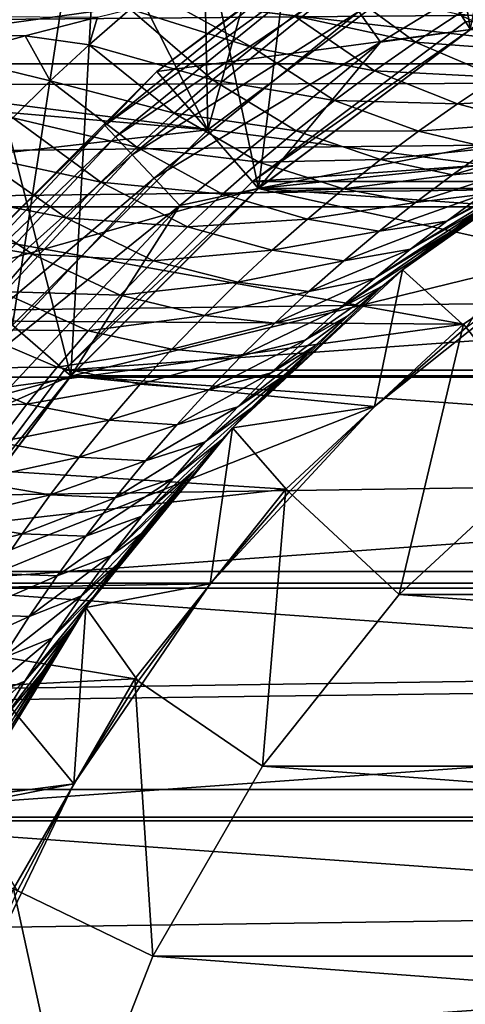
# Model space of a CAD drawing. Header units: metres. Extents: x -109 to 109, y -67 to 73.
# Tile 124 of 253: x -9.4 to -6.52, y 3.8 to 10.16. Entities that reach past the tile are written whole.
import ezdxf

# ---------------------------------------------------------------- set-up
doc = ezdxf.new("R2010")
doc.units = ezdxf.units.M
doc.layers.add('solid_508035_K244200000C76', color=7, linetype='CONTINUOUS')

msp = doc.modelspace()

# ---------------------------------------------------------------- linework, layer by layer
at = {"layer": 'solid_508035_K244200000C76'}
for points in [[(-5.567764, 15, -31.5), (-7.211072, 14.282873, -31.5), (-6.487665, 10.095057, -31.5)], [(-7.211072, 14.282873, -31.5), (-8.763793, 13.38641, -31.5), (-7.858344, 9.068981, -31.5)], [(-7.211072, 14.282873, -31.5), (-7.858344, 9.068981, -31.5), (-6.487665, 10.095057, -31.5)], [(-8.763793, 13.38641, -31.5), (-10.206499, 12.321825, -31.5), (-9.069002, 7.858317, -31.5)], [(-8.763793, 13.38641, -31.5), (-9.069002, 7.858317, -31.5), (-7.858344, 9.068981, -31.5)], [(-10.206499, 12.321825, -31.5), (-10.095026, 6.487712, -31.5), (-9.069002, 7.858317, -31.5)], [(-7.413298, 12.190876, -56.5), (-8.228094, 11.65645, -56.5), (-8.185691, 9.446927, -56.5)], [(-7.413298, 12.190876, -56.5), (-8.185691, 9.446927, -56.5), (-6.757924, 10.515725, -56.5)], [(-8.228094, 11.65645, -56.5), (-9.00431, 11.06783, -56.5), (-8.185691, 9.446927, -56.5)], [(-9.00431, 11.06783, -56.5), (-9.738681, 10.427484, -56.5), (-9.446771, 8.185868, -56.5)], [(-9.00431, 11.06783, -56.5), (-9.446771, 8.185868, -56.5), (-8.185691, 9.446927, -56.5)], [(-8.513191, 9.824743, -23), (-7.028332, 10.936296, -23), (-8.513181, 9.824751, -28.5)], [(-7.477194, 10.592771, -22.74118), (-7.028332, 10.936296, -23), (-8.513191, 9.824743, -23)], [(-7.028332, 10.936296, -23), (-7.028327, 10.936292, -28.5), (-8.513181, 9.824751, -28.5)], [(-6.487779, 10.094983, -28.5), (-8.513181, 9.824751, -28.5), (-7.028327, 10.936292, -28.5)], [(-4.984941, 10.915598, -28.5), (-6.487779, 10.094983, -28.5), (-7.028327, 10.936292, -28.5)], [(-7.068836, 10.014259, -22.033804), (-5.639389, 10.883526, -22.033804), (-7.208112, 10.211568, -22.133583)], [(-7.068836, 10.014259, -22.033804), (-6.488256, 10.094678, -22), (-5.639389, 10.883526, -22.033804)], [(42, 10.603173, 4.452271), (-43.099998, 10.603165, 4.452291), (-43.099998, 9.874623, 5.894218)], [(42, 9.874635, 5.8942), (42, 10.603173, 4.452271), (-43.099998, 9.874623, 5.894218)], [(-6.757924, 10.515725, -53.5), (-12.023459, 9.781941, -53.5), (-11.32813, 10.57939, -53.5)], [(-8.849934, 9.475965, -22.74118), (-7.477194, 10.592771, -22.74118), (-8.513191, 9.824743, -23)], [(-7.419508, 10.511048, -22.499773), (-7.477194, 10.592771, -22.74118), (-8.849934, 9.475965, -22.74118)], [(-6.757924, 10.515725, -53.5), (-8.185691, 9.446927, -53.5), (-12.023459, 9.781941, -53.5)], [(-8.781656, 9.402859, -22.499773), (-7.419508, 10.511048, -22.499773), (-8.849934, 9.475965, -22.74118)], [(-7.327725, 10.381021, -22.292522), (-7.419508, 10.511048, -22.499773), (-8.781656, 9.402859, -22.499773)], [(-8.185691, 9.446927, -56.5), (-8.185691, 9.446927, -53.5), (-6.757924, 10.515725, -53.5)], [(-6.757924, 10.515725, -56.5), (-8.185691, 9.446927, -56.5), (-6.757924, 10.515725, -53.5)], [(-3.827738, 9.753272, -61.5), (-10.427568, 9.738594, -61.5), (-9.738681, 10.427484, -61.5)], [(-2.331427, 10.214809, -61.5), (-3.827738, 9.753272, -61.5), (-9.738681, 10.427484, -61.5)], [(-9.364566, 10.054063, -5.582635), (-9.848778, 9.920468, -5.816727), (-43.099998, 10.374911, -4.96097)], [(-8.898169, 10.174405, -5.360175), (-9.364566, 10.054063, -5.582635), (-43.099998, 10.374911, -4.96097)], [(-8.673023, 9.28654, -22.292522), (-7.327725, 10.381021, -22.292522), (-8.781656, 9.402859, -22.499773)], [(-7.208112, 10.211568, -22.133583), (-7.327725, 10.381021, -22.292522), (-8.673023, 9.28654, -22.292522)], [(-6.842998, 10.01362, -6.031579), (-7.627489, 10.184465, -5.406844), (-7.347749, 10.384501, -4.958803)], [(-6.566955, 10.194, -5.582022), (-6.842998, 10.01362, -6.031579), (-7.347749, 10.384501, -4.958803)], [(-6.279359, 10.369305, -5.130503), (-5.76966, 10.113973, -6.193913), (-6.566955, 10.194, -5.582022)], [(-7.895876, 9.979553, -5.851728), (-8.686656, 10.226478, -5.260148), (-8.448451, 10.283391, -5.147997)], [(-7.627489, 10.184465, -5.406844), (-7.895876, 9.979553, -5.851728), (-8.448451, 10.283391, -5.147997)], [(-8.951127, 9.997056, -5.699404), (-9.364566, 10.054063, -5.582635), (-8.898169, 10.174405, -5.360175)], [(-8.951127, 9.997056, -5.699404), (-8.898169, 10.174405, -5.360175), (-8.686656, 10.226478, -5.260148)], [(-8.154084, 9.769691, -6.29336), (-8.951127, 9.997056, -5.699404), (-8.686656, 10.226478, -5.260148)], [(-7.895876, 9.979553, -5.851728), (-8.154084, 9.769691, -6.29336), (-8.686656, 10.226478, -5.260148)], [(-8.53145, 9.134953, -22.133583), (-7.208112, 10.211568, -22.133583), (-8.673023, 9.28654, -22.292522)], [(-7.068836, 10.014259, -22.033804), (-7.208112, 10.211568, -22.133583), (-8.53145, 9.134953, -22.133583)], [(-7.10892, 9.828078, -6.478968), (-7.895876, 9.979553, -5.851728), (-7.627489, 10.184465, -5.406844)], [(-6.842998, 10.01362, -6.031579), (-7.10892, 9.828078, -6.478968), (-7.627489, 10.184465, -5.406844)], [(-6.566955, 10.194, -5.582022), (-6.045476, 9.953527, -6.64566), (-6.842998, 10.01362, -6.031579)], [(-6.566955, 10.194, -5.582022), (-5.76966, 10.113973, -6.193913), (-6.045476, 9.953527, -6.64566)], [(-7.896638, 9.113206, -38.441498), (-6.519317, 10.144256, -38.441498), (-6.487816, 10.094955, -38.5)], [(-7.896551, 9.113283, -43.5), (-6.519317, 10.144256, -38.441498), (-7.896638, 9.113206, -38.441498)], [(-6.519175, 10.144342, -43.5), (-6.519317, 10.144256, -38.441498), (-7.896551, 9.113283, -43.5)], [(6.519175, 10.144342, -43.5), (-6.519175, 10.144342, -43.5), (-7.896551, 9.113283, -43.5)], [(7.896551, 9.113283, -43.5), (6.519175, 10.144342, -43.5), (-7.896551, 9.113283, -43.5)], [(-9.202689, 9.763391, -6.133507), (-9.848778, 9.920468, -5.816727), (-9.364566, 10.054063, -5.582635)], [(-8.951127, 9.997056, -5.699404), (-9.202689, 9.763391, -6.133507), (-9.364566, 10.054063, -5.582635)], [(-6.487779, 10.094983, -28.5), (-7.858331, 9.068995, -28.5), (-8.513181, 9.824751, -28.5)], [(-7.896638, 9.113206, -38.441498), (-6.487816, 10.094955, -38.5), (-7.858382, 9.068942, -38.5)], [(-6.488256, 10.094678, -22), (-7.85893, 9.068471, -22), (-3.080162, 9.985744, -22)], [(-7.068836, 10.014259, -22.033804), (-7.85893, 9.068471, -22), (-6.488256, 10.094678, -22)], [(-7.858382, 9.068942, -38.5), (-6.487816, 10.094955, -38.5), (7.858382, 9.068941, -38.5)], [(-6.487665, 10.095057, -31.5), (-7.858344, 9.068981, -31.5), (-6.487779, 10.094983, -28.5)], [(-7.858344, 9.068981, -31.5), (-7.858331, 9.068995, -28.5), (-6.487779, 10.094983, -28.5)], [(-8.403013, 9.554811, -6.731603), (-9.202689, 9.763391, -6.133507), (-8.951127, 9.997056, -5.699404)], [(-8.154084, 9.769691, -6.29336), (-8.403013, 9.554811, -6.731603), (-8.951127, 9.997056, -5.699404)], [(-8.366605, 8.958447, -22.033804), (-7.068836, 10.014259, -22.033804), (-8.53145, 9.134953, -22.133583)], [(-8.366605, 8.958447, -22.033804), (-7.85893, 9.068471, -22), (-7.068836, 10.014259, -22.033804)], [(-7.85893, 9.068471, -22), (-4.534111, 9.415112, -22), (-3.080162, 9.985744, -22)], [(-6.842998, 10.01362, -6.031579), (-6.31243, 9.787515, -7.09641), (-7.10892, 9.828078, -6.478968)], [(-6.842998, 10.01362, -6.031579), (-6.045476, 9.953527, -6.64566), (-6.31243, 9.787515, -7.09641)], [(-9.202689, 9.763391, -6.133507), (-9.444695, 9.52489, -6.563448), (-9.848778, 9.920468, -5.816727)], [(-7.36581, 9.637292, -6.923961), (-8.154084, 9.769691, -6.29336), (-7.895876, 9.979553, -5.851728)], [(-7.10892, 9.828078, -6.478968), (-7.36581, 9.637292, -6.923961), (-7.895876, 9.979553, -5.851728)], [(42, 9.874635, 5.8942), (-43.099998, 9.874623, 5.894218), (-43.099998, 8.951207, 7.219826)], [(42, 8.951219, 7.219811), (42, 9.874635, 5.8942), (-43.099998, 8.951207, 7.219826)], [(-7.858331, 9.068995, -28.5), (-9.824788, 8.513137, -28.5), (-8.513181, 9.824751, -28.5)], [(-8.513191, 9.824743, -23), (-8.513181, 9.824751, -28.5), (-9.824788, 8.513137, -28.5)], [(-9.824746, 8.513188, -23), (-8.513191, 9.824743, -23), (-9.824788, 8.513137, -28.5)], [(-8.849934, 9.475965, -22.74118), (-8.513191, 9.824743, -23), (-9.824746, 8.513188, -23)], [(-7.10892, 9.828078, -6.478968), (-6.571513, 9.615844, -7.545771), (-7.36581, 9.637292, -6.923961)], [(-7.10892, 9.828078, -6.478968), (-6.31243, 9.787515, -7.09641), (-6.571513, 9.615844, -7.545771)], [(-8.185691, 9.446927, -53.5), (-12.663168, 8.938348, -53.5), (-12.023459, 9.781941, -53.5)], [(-5.238641, 9.073844, -61.5), (-11.06777, 9.004369, -61.5), (-10.427568, 9.738594, -61.5)], [(-3.827738, 9.753272, -61.5), (-5.238641, 9.073844, -61.5), (-10.427568, 9.738594, -61.5)], [(-8.6433, 9.334878, -7.166282), (-9.444695, 9.52489, -6.563448), (-9.202689, 9.763391, -6.133507)], [(-8.403013, 9.554811, -6.731603), (-8.6433, 9.334878, -7.166282), (-9.202689, 9.763391, -6.133507)], [(-7.61447, 9.441189, -7.366322), (-8.403013, 9.554811, -6.731603), (-8.154084, 9.769691, -6.29336)], [(-7.36581, 9.637292, -6.923961), (-7.61447, 9.441189, -7.366322), (-8.154084, 9.769691, -6.29336)], [(-5.856955, 9.652479, -8.290315), (-6.571513, 9.615844, -7.545771), (-6.31243, 9.787515, -7.09641)], [(-7.36581, 9.637292, -6.923961), (-6.823433, 9.438438, -7.993381), (-7.61447, 9.441189, -7.366322)], [(-7.36581, 9.637292, -6.923961), (-6.571513, 9.615844, -7.545771), (-6.823433, 9.438438, -7.993381)], [(-6.111126, 9.493486, -8.739246), (-6.823433, 9.438438, -7.993381), (-6.571513, 9.615844, -7.545771)], [(-5.856955, 9.652479, -8.290315), (-6.111126, 9.493486, -8.739246), (-6.571513, 9.615844, -7.545771)], [(-7.855491, 9.239715, -7.805795), (-8.6433, 9.334878, -7.166282), (-8.403013, 9.554811, -6.731603)], [(-7.61447, 9.441189, -7.366322), (-7.855491, 9.239715, -7.805795), (-8.403013, 9.554811, -6.731603)], [(-10.057815, 8.182639, -22.74118), (-8.849934, 9.475965, -22.74118), (-9.824746, 8.513188, -23)], [(-8.781656, 9.402859, -22.499773), (-8.849934, 9.475965, -22.74118), (-10.057815, 8.182639, -22.74118)], [(-8.87546, 9.109853, -7.59719), (-9.677708, 9.28153, -6.989076), (-9.444695, 9.52489, -6.563448)], [(-8.6433, 9.334878, -7.166282), (-8.87546, 9.109853, -7.59719), (-9.444695, 9.52489, -6.563448)], [(-6.111126, 9.493486, -8.739246), (-6.359968, 9.328219, -9.186886), (-6.823433, 9.438438, -7.993381)], [(-8.185691, 9.446927, -53.5), (-9.446771, 8.185868, -53.5), (-12.663168, 8.938348, -53.5)], [(-9.446771, 8.185868, -56.5), (-9.446771, 8.185868, -53.5), (-8.185691, 9.446927, -53.5)], [(-8.185691, 9.446927, -56.5), (-9.446771, 8.185868, -56.5), (-8.185691, 9.446927, -53.5)], [(-7.85893, 9.068471, -22), (-5.88669, 8.634195, -22), (-4.534111, 9.415112, -22)], [(-7.61447, 9.441189, -7.366322), (-7.068737, 9.255221, -8.438883), (-7.855491, 9.239715, -7.805795)], [(-7.61447, 9.441189, -7.366322), (-6.823433, 9.438438, -7.993381), (-7.068737, 9.255221, -8.438883)], [(-6.359968, 9.328219, -9.186886), (-7.068737, 9.255221, -8.438883), (-6.823433, 9.438438, -7.993381)], [(-9.98022, 8.119511, -22.499773), (-8.781656, 9.402859, -22.499773), (-10.057815, 8.182639, -22.74118)], [(-8.673023, 9.28654, -22.292522), (-8.781656, 9.402859, -22.499773), (-9.98022, 8.119511, -22.499773)], [(-5.793662, 9.350587, -11.982583), (-5.703105, 9.406094, -19.182457), (-6.927906, 8.544245, -19.182457)], [(-6.515378, 8.170211, -19.5), (-6.927906, 8.544245, -19.182457), (-5.703105, 9.406094, -19.182457)], [(-5.987134, 9.227904, -12.324846), (-5.793662, 9.350587, -11.982583), (-6.927906, 8.544245, -19.182457)], [(-6.603763, 9.156592, -9.632806), (-5.917436, 9.3581, -10.362638), (-6.162243, 9.198535, -10.804806)], [(-6.359968, 9.328219, -9.186886), (-5.917436, 9.3581, -10.362638), (-6.603763, 9.156592, -9.632806)], [(-9.856759, 8.019068, -22.292522), (-8.673023, 9.28654, -22.292522), (-9.98022, 8.119511, -22.499773)], [(-8.53145, 9.134953, -22.133583), (-8.673023, 9.28654, -22.292522), (-9.856759, 8.019068, -22.292522)], [(-8.089324, 9.032816, -8.242111), (-8.87546, 9.109853, -7.59719), (-8.6433, 9.334878, -7.166282)], [(-7.855491, 9.239715, -7.805795), (-8.089324, 9.032816, -8.242111), (-8.6433, 9.334878, -7.166282)], [(-6.359968, 9.328219, -9.186886), (-6.603763, 9.156592, -9.632806), (-7.068737, 9.255221, -8.438883)], [(-9.099832, 8.879727, -8.02409), (-9.902085, 9.033328, -7.410192), (-9.677708, 9.28153, -6.989076)], [(-8.87546, 9.109853, -7.59719), (-9.099832, 8.879727, -8.02409), (-9.677708, 9.28153, -6.989076)], [(-7.855491, 9.239715, -7.805795), (-7.307806, 9.066126, -8.881932), (-8.089324, 9.032816, -8.242111)], [(-7.855491, 9.239715, -7.805795), (-7.068737, 9.255221, -8.438883), (-7.307806, 9.066126, -8.881932)], [(-6.603763, 9.156592, -9.632806), (-7.307806, 9.066126, -8.881932), (-7.068737, 9.255221, -8.438883)], [(-6.18756, 9.094729, -12.680606), (-5.987134, 9.227904, -12.324846), (-6.927906, 8.544245, -19.182457)], [(-6.641223, 8.858322, -11.683281), (-5.987134, 9.227904, -12.324846), (-6.18756, 9.094729, -12.680606)], [(-6.641223, 8.858322, -11.683281), (-6.403492, 9.031983, -11.245165), (-5.987134, 9.227904, -12.324846)], [(-6.603763, 9.156592, -9.632806), (-6.842728, 8.978513, -10.076587), (-7.307806, 9.066126, -8.881932)], [(-6.842728, 8.978513, -10.076587), (-6.162243, 9.198535, -10.804806), (-6.403492, 9.031983, -11.245165)], [(-6.603763, 9.156592, -9.632806), (-6.162243, 9.198535, -10.804806), (-6.842728, 8.978513, -10.076587)], [(-9.695864, 7.88817, -22.133583), (-8.53145, 9.134953, -22.133583), (-9.856759, 8.019068, -22.292522)], [(-8.366605, 8.958447, -22.033804), (-8.53145, 9.134953, -22.133583), (-9.695864, 7.88817, -22.133583)], [(-9.113206, 7.896638, -38.441498), (-7.896638, 9.113206, -38.441498), (-7.858382, 9.068942, -38.5)], [(-9.113151, 7.896701, -43.5), (-7.896638, 9.113206, -38.441498), (-9.113206, 7.896638, -38.441498)], [(-7.896551, 9.113283, -43.5), (-7.896638, 9.113206, -38.441498), (-9.113151, 7.896701, -43.5)], [(7.896551, 9.113283, -43.5), (-7.896551, 9.113283, -43.5), (-9.113151, 7.896701, -43.5)], [(9.113151, 7.896701, -43.5), (7.896551, 9.113283, -43.5), (-9.113151, 7.896701, -43.5)], [(-8.316282, 8.820456, -8.674983), (-9.099832, 8.879727, -8.02409), (-8.87546, 9.109853, -7.59719)], [(-8.089324, 9.032816, -8.242111), (-8.316282, 8.820456, -8.674983), (-8.87546, 9.109853, -7.59719)], [(-6.396466, 8.949035, -13.052081), (-6.18756, 9.094729, -12.680606), (-6.927906, 8.544245, -19.182457)], [(-6.875422, 8.677423, -12.118727), (-6.18756, 9.094729, -12.680606), (-6.396466, 8.949035, -13.052081)], [(-6.875422, 8.677423, -12.118727), (-6.641223, 8.858322, -11.683281), (-6.18756, 9.094729, -12.680606)], [(-5.238641, 9.073844, -61.5), (-6.532551, 8.191689, -61.5), (-11.06777, 9.004369, -61.5)], [(-9.316686, 8.644497, -8.446717), (-10.118135, 8.780299, -7.826567), (-9.902085, 9.033328, -7.410192)], [(-9.099832, 8.879727, -8.02409), (-9.316686, 8.644497, -8.446717), (-9.902085, 9.033328, -7.410192)], [(-7.858331, 9.068995, -28.5), (-9.068954, 7.858377, -28.5), (-9.824788, 8.513137, -28.5)], [(-9.113206, 7.896638, -38.441498), (-7.858382, 9.068942, -38.5), (-9.069079, 7.858228, -38.5)], [(-7.85893, 9.068471, -22), (-9.069618, 7.857609, -22), (-5.88669, 8.634195, -22)], [(-8.366605, 8.958447, -22.033804), (-9.069618, 7.857609, -22), (-7.85893, 9.068471, -22)], [(-9.069079, 7.858228, -38.5), (-7.858382, 9.068942, -38.5), (9.06908, 7.858228, -38.5)], [(-9.069002, 7.858317, -31.5), (-9.068954, 7.858377, -28.5), (-7.858331, 9.068995, -28.5)], [(-7.858344, 9.068981, -31.5), (-9.069002, 7.858317, -31.5), (-7.858331, 9.068995, -28.5)], [(-8.089324, 9.032816, -8.242111), (-7.540934, 8.871082, -9.322176), (-8.316282, 8.820456, -8.674983)], [(-8.089324, 9.032816, -8.242111), (-7.307806, 9.066126, -8.881932), (-7.540934, 8.871082, -9.322176)], [(-7.858382, 9.068942, -38.5), (7.858382, 9.068941, -38.5), (9.06908, 7.858228, -38.5)], [(-6.842728, 8.978513, -10.076587), (-7.540934, 8.871082, -9.322176), (-7.307806, 9.066126, -8.881932)], [(-7.076983, 8.793895, -10.51783), (-6.403492, 9.031983, -11.245165), (-6.641223, 8.858322, -11.683281)], [(-6.842728, 8.978513, -10.076587), (-6.403492, 9.031983, -11.245165), (-7.076983, 8.793895, -10.51783)], [(-6.532555, 8.191687, -70.5), (-6.532551, 8.191689, -61.5), (-5.238641, 9.073844, -61.5)], [(-5.238659, 9.073833, -70.5), (-6.532555, 8.191687, -70.5), (-5.238641, 9.073844, -61.5)], [(-5.909041, 7.409878, -71.5), (-6.532555, 8.191687, -70.5), (-5.238659, 9.073833, -70.5)], [(-6.532551, 8.191689, -61.5), (-11.656568, 8.227926, -61.5), (-11.06777, 9.004369, -61.5)], [(-6.842728, 8.978513, -10.076587), (-7.076983, 8.793895, -10.51783), (-7.540934, 8.871082, -9.322176)], [(42, 8.951219, 7.219811), (-43.099998, 8.951207, 7.219826), (-43.099998, 7.85114, 8.402952)], [(42, 7.851148, 8.402945), (42, 8.951219, 7.219811), (-43.099998, 7.85114, 8.402952)], [(-9.508519, 7.735754, -22.033804), (-8.366605, 8.958447, -22.033804), (-9.695864, 7.88817, -22.133583)], [(-9.508519, 7.735754, -22.033804), (-9.069618, 7.857609, -22), (-8.366605, 8.958447, -22.033804)], [(-7.106044, 8.489148, -12.551078), (-6.396466, 8.949035, -13.052081), (-6.613151, 8.790121, -13.440372)], [(-7.106044, 8.489148, -12.551078), (-6.875422, 8.677423, -12.118727), (-6.396466, 8.949035, -13.052081)], [(-6.613151, 8.790121, -13.440372), (-6.396466, 8.949035, -13.052081), (-6.927906, 8.544245, -19.182457)], [(-8.536592, 8.602606, -9.104108), (-9.316686, 8.644497, -8.446717), (-9.099832, 8.879727, -8.02409)], [(-8.316282, 8.820456, -8.674983), (-8.536592, 8.602606, -9.104108), (-9.099832, 8.879727, -8.02409)], [(-8.316282, 8.820456, -8.674983), (-7.540934, 8.871082, -9.322176), (-7.768298, 8.670036, -9.759263)], [(-7.076983, 8.793895, -10.51783), (-7.768298, 8.670036, -9.759263), (-7.540934, 8.871082, -9.322176)], [(-7.306623, 8.602645, -10.956126), (-6.641223, 8.858322, -11.683281), (-6.875422, 8.677423, -12.118727)], [(-7.076983, 8.793895, -10.51783), (-6.641223, 8.858322, -11.683281), (-7.306623, 8.602645, -10.956126)], [(-9.316686, 8.644497, -8.446717), (-9.526203, 8.404171, -8.86478), (-10.118135, 8.780299, -7.826567)], [(-8.316282, 8.820456, -8.674983), (-7.768298, 8.670036, -9.759263), (-8.536592, 8.602606, -9.104108)], [(-7.076983, 8.793895, -10.51783), (-7.306623, 8.602645, -10.956126), (-7.768298, 8.670036, -9.759263)], [(-7.333034, 8.293362, -12.9799), (-6.613151, 8.790121, -13.440372), (-6.833011, 8.620323, -13.835688)], [(-7.333034, 8.293362, -12.9799), (-7.106044, 8.489148, -12.551078), (-6.613151, 8.790121, -13.440372)], [(-6.833011, 8.620323, -13.835688), (-6.613151, 8.790121, -13.440372), (-6.927906, 8.544245, -19.182457)], [(-8.536592, 8.602606, -9.104108), (-7.768298, 8.670036, -9.759263), (-7.990046, 8.462928, -10.192828)], [(-7.306623, 8.602645, -10.956126), (-7.990046, 8.462928, -10.192828), (-7.768298, 8.670036, -9.759263)], [(-7.531665, 8.404673, -11.391071), (-6.875422, 8.677423, -12.118727), (-7.106044, 8.489148, -12.551078)], [(-7.306623, 8.602645, -10.956126), (-6.875422, 8.677423, -12.118727), (-7.531665, 8.404673, -11.391071)], [(-8.750418, 8.379242, -9.52916), (-9.526203, 8.404171, -8.86478), (-9.316686, 8.644497, -8.446717)], [(-8.536592, 8.602606, -9.104108), (-8.750418, 8.379242, -9.52916), (-9.316686, 8.644497, -8.446717)], [(-9.069618, 7.857609, -22), (-7.107788, 7.660407, -22), (-5.88669, 8.634195, -22)], [(-8.536592, 8.602606, -9.104108), (-7.990046, 8.462928, -10.192828), (-8.750418, 8.379242, -9.52916)], [(-7.306623, 8.602645, -10.956126), (-7.531665, 8.404673, -11.391071), (-7.990046, 8.462928, -10.192828)], [(-7.333034, 8.293362, -12.9799), (-6.833011, 8.620323, -13.835688), (-7.054042, 8.440409, -14.233269)], [(-5.88669, 8.634195, -22), (-7.107788, 7.660407, -22), (-5.886717, 8.63418, -19.5)], [(-7.107788, 7.660407, -22), (-6.515378, 8.170211, -19.5), (-5.886717, 8.63418, -19.5)], [(-7.054042, 8.440409, -14.233269), (-6.833011, 8.620323, -13.835688), (-6.927906, 8.544245, -19.182457)], [(-7.054042, 8.440409, -14.233269), (-6.927906, 8.544245, -19.182457), (-8.024315, 7.523987, -19.182457)], [(-7.107919, 7.660286, -19.5), (-8.024315, 7.523987, -19.182457), (-6.927906, 8.544245, -19.182457)], [(-6.515378, 8.170211, -19.5), (-7.107919, 7.660286, -19.5), (-6.927906, 8.544245, -19.182457)], [(-9.068954, 7.858377, -28.5), (-10.936297, 7.028328, -28.5), (-9.824788, 8.513137, -28.5)], [(-8.750418, 8.379242, -9.52916), (-7.990046, 8.462928, -10.192828), (-8.206224, 8.249709, -10.622496)], [(-7.531665, 8.404673, -11.391071), (-8.206224, 8.249709, -10.622496), (-7.990046, 8.462928, -10.192828)], [(-7.7521, 8.199888, -11.822249), (-7.106044, 8.489148, -12.551078), (-7.333034, 8.293362, -12.9799)], [(-7.531665, 8.404673, -11.391071), (-7.106044, 8.489148, -12.551078), (-7.7521, 8.199888, -11.822249)], [(-8.957828, 8.15036, -9.949799), (-9.728476, 8.158783, -9.277966), (-9.526203, 8.404171, -8.86478)], [(-8.750418, 8.379242, -9.52916), (-8.957828, 8.15036, -9.949799), (-9.526203, 8.404171, -8.86478)], [(-7.531665, 8.404673, -11.391071), (-7.7521, 8.199888, -11.822249), (-8.206224, 8.249709, -10.622496)], [(-7.277653, 8.24838, -14.637882), (-7.054042, 8.440409, -14.233269), (-8.024315, 7.523987, -19.182457)], [(-7.556278, 8.089911, -13.404738), (-7.054042, 8.440409, -14.233269), (-7.277653, 8.24838, -14.637882)], [(-7.556278, 8.089911, -13.404738), (-7.333034, 8.293362, -12.9799), (-7.054042, 8.440409, -14.233269)], [(-8.750418, 8.379242, -9.52916), (-8.206224, 8.249709, -10.622496), (-8.957828, 8.15036, -9.949799)], [(-7.967891, 7.988198, -12.249228), (-7.333034, 8.293362, -12.9799), (-7.556278, 8.089911, -13.404738)], [(-7.7521, 8.199888, -11.822249), (-7.333034, 8.293362, -12.9799), (-7.967891, 7.988198, -12.249228)], [(-6.532551, 8.191689, -61.5), (-12.190717, 7.413548, -61.5), (-11.656568, 8.227926, -61.5)], [(-8.957828, 8.15036, -9.949799), (-8.206224, 8.249709, -10.622496), (-8.416863, 8.030336, -11.047876)], [(-7.7521, 8.199888, -11.822249), (-8.416863, 8.030336, -11.047876), (-8.206224, 8.249709, -10.622496)], [(-7.495896, 8.050562, -15.034488), (-7.277653, 8.24838, -14.637882), (-8.024315, 7.523987, -19.182457)], [(-7.775658, 7.878646, -13.82513), (-7.277653, 8.24838, -14.637882), (-7.495896, 8.050562, -15.034488)], [(-7.775658, 7.878646, -13.82513), (-7.556278, 8.089911, -13.404738), (-7.277653, 8.24838, -14.637882)], [(-6.532551, 8.191689, -61.5), (-7.680462, 7.126601, -61.5), (-12.190717, 7.413548, -61.5)], [(-9.158884, 7.915957, -10.365657), (-9.923589, 7.908365, -9.685925), (-9.728476, 8.158783, -9.277966)], [(-8.957828, 8.15036, -9.949799), (-9.158884, 7.915957, -10.365657), (-9.728476, 8.158783, -9.277966)], [(-8.957828, 8.15036, -9.949799), (-8.416863, 8.030336, -11.047876), (-9.158884, 7.915957, -10.365657)], [(-7.7521, 8.199888, -11.822249), (-7.967891, 7.988198, -12.249228), (-8.416863, 8.030336, -11.047876)], [(-7.680499, 7.126566, -70.5), (-7.680462, 7.126601, -61.5), (-6.532551, 8.191689, -61.5)], [(-6.532555, 8.191687, -70.5), (-7.680499, 7.126566, -70.5), (-6.532551, 8.191689, -61.5)], [(-6.947477, 6.446366, -71.5), (-7.680499, 7.126566, -70.5), (-6.532555, 8.191687, -70.5)], [(-7.107788, 7.660407, -22), (-7.107919, 7.660286, -19.5), (-6.515378, 8.170211, -19.5)], [(-6.947477, 6.446366, -71.5), (-6.532555, 8.191687, -70.5), (-5.909041, 7.409878, -71.5)], [(-8.178944, 7.76951, -12.671553), (-7.556278, 8.089911, -13.404738), (-7.775658, 7.878646, -13.82513)], [(-7.967891, 7.988198, -12.249228), (-7.556278, 8.089911, -13.404738), (-8.178944, 7.76951, -12.671553)], [(-9.158884, 7.915957, -10.365657), (-8.416863, 8.030336, -11.047876), (-8.621953, 7.804767, -11.468554)], [(-7.967891, 7.988198, -12.249228), (-8.621953, 7.804767, -11.468554), (-8.416863, 8.030336, -11.047876)], [(-7.703877, 7.851768, -15.41275), (-7.495896, 8.050562, -15.034488), (-8.024315, 7.523987, -19.182457)], [(-7.991033, 7.65941, -14.240584), (-7.495896, 8.050562, -15.034488), (-7.703877, 7.851768, -15.41275)], [(-7.991033, 7.65941, -14.240584), (-7.775658, 7.878646, -13.82513), (-7.495896, 8.050562, -15.034488)], [(-7.967891, 7.988198, -12.249228), (-8.178944, 7.76951, -12.671553), (-8.621953, 7.804767, -11.468554)], [(-10.144256, 6.519317, -38.441498), (-9.113206, 7.896638, -38.441498), (-9.069079, 7.858228, -38.5)], [(-10.144175, 6.519439, -43.5), (-9.113206, 7.896638, -38.441498), (-10.144256, 6.519317, -38.441498)], [(-9.113151, 7.896701, -43.5), (-9.113206, 7.896638, -38.441498), (-10.144175, 6.519439, -43.5)], [(9.113151, 7.896701, -43.5), (-9.113151, 7.896701, -43.5), (-10.144175, 6.519439, -43.5)], [(10.144175, 6.519439, -43.5), (9.113151, 7.896701, -43.5), (-10.144175, 6.519439, -43.5)], [(-9.353578, 7.676044, -10.776345), (-10.111539, 7.65298, -10.08829), (-9.923589, 7.908365, -9.685925)], [(-9.158884, 7.915957, -10.365657), (-9.353578, 7.676044, -10.776345), (-9.923589, 7.908365, -9.685925)], [(-9.158884, 7.915957, -10.365657), (-8.621953, 7.804767, -11.468554), (-9.353578, 7.676044, -10.776345)], [(42, 7.851148, 8.402945), (-43.099998, 7.85114, 8.402952), (-43.099998, 6.596129, 9.420249)], [(42, 6.596129, 9.420249), (42, 7.851148, 8.402945), (-43.099998, 6.596129, 9.420249)], [(-9.068954, 7.858377, -28.5), (-10.095042, 6.487688, -28.5), (-10.936297, 7.028328, -28.5)], [(-10.144256, 6.519317, -38.441498), (-9.069079, 7.858228, -38.5), (-10.095101, 6.487589, -38.5)], [(-9.069618, 7.857609, -22), (-10.09566, 6.486724, -22), (-7.107788, 7.660407, -22)], [(-9.508519, 7.735754, -22.033804), (-10.09566, 6.486724, -22), (-9.069618, 7.857609, -22)], [(-10.095101, 6.487589, -38.5), (-9.069079, 7.858228, -38.5), (10.095101, 6.487588, -38.5)], [(-10.095026, 6.487712, -31.5), (-10.095042, 6.487688, -28.5), (-9.068954, 7.858377, -28.5)], [(-9.069002, 7.858317, -31.5), (-10.095026, 6.487712, -31.5), (-9.068954, 7.858377, -28.5)], [(-9.069079, 7.858228, -38.5), (9.06908, 7.858228, -38.5), (10.095101, 6.487588, -38.5)], [(-8.385163, 7.543735, -13.088756), (-7.775658, 7.878646, -13.82513), (-7.991033, 7.65941, -14.240584)], [(-8.178944, 7.76951, -12.671553), (-7.775658, 7.878646, -13.82513), (-8.385163, 7.543735, -13.088756)], [(-8.202209, 7.43204, -14.65056), (-7.703877, 7.851768, -15.41275), (-7.904507, 7.649756, -15.778531)], [(-8.202209, 7.43204, -14.65056), (-7.991033, 7.65941, -14.240584), (-7.703877, 7.851768, -15.41275)], [(-7.904507, 7.649756, -15.778531), (-7.703877, 7.851768, -15.41275), (-8.024315, 7.523987, -19.182457)], [(-9.353578, 7.676044, -10.776345), (-8.621953, 7.804767, -11.468554), (-8.821417, 7.572971, -11.884096)], [(-8.178944, 7.76951, -12.671553), (-8.821417, 7.572971, -11.884096), (-8.621953, 7.804767, -11.468554)], [(-8.178944, 7.76951, -12.671553), (-8.385163, 7.543735, -13.088756), (-8.821417, 7.572971, -11.884096)], [(-9.353578, 7.676044, -10.776345), (-9.541857, 7.430648, -11.181449), (-10.111539, 7.65298, -10.08829)], [(-10.09566, 6.486724, -22), (-8.170156, 6.515445, -22), (-7.107788, 7.660407, -22)], [(-9.353578, 7.676044, -10.776345), (-8.821417, 7.572971, -11.884096), (-9.541857, 7.430648, -11.181449)], [(-8.586416, 7.310783, -13.500327), (-7.991033, 7.65941, -14.240584), (-8.202209, 7.43204, -14.65056)], [(-8.385163, 7.543735, -13.088756), (-7.991033, 7.65941, -14.240584), (-8.586416, 7.310783, -13.500327)], [(-8.408989, 7.196373, -15.054503), (-7.904507, 7.649756, -15.778531), (-8.096118, 7.446669, -16.128948)], [(-8.408989, 7.196373, -15.054503), (-8.202209, 7.43204, -14.65056), (-7.904507, 7.649756, -15.778531)], [(-7.107788, 7.660407, -22), (-8.170156, 6.515445, -22), (-7.107919, 7.660286, -19.5)], [(-8.170156, 6.515445, -22), (-7.660286, 7.107919, -19.5), (-7.107919, 7.660286, -19.5)], [(-8.096118, 7.446669, -16.128948), (-7.904507, 7.649756, -15.778531), (-8.024315, 7.523987, -19.182457)], [(-7.107919, 7.660286, -19.5), (-7.660286, 7.107919, -19.5), (-8.024315, 7.523987, -19.182457)], [(-9.541857, 7.430648, -11.181449), (-8.821417, 7.572971, -11.884096), (-9.015191, 7.334921, -12.294042)], [(-8.385163, 7.543735, -13.088756), (-9.015191, 7.334921, -12.294042), (-8.821417, 7.572971, -11.884096)], [(-8.385163, 7.543735, -13.088756), (-8.586416, 7.310783, -13.500327), (-9.015191, 7.334921, -12.294042)], [(-8.096118, 7.446669, -16.128948), (-8.024315, 7.523987, -19.182457), (-8.972019, 6.364187, -19.182457)], [(-8.170211, 6.515378, -19.5), (-8.972019, 6.364187, -19.182457), (-8.024315, 7.523987, -19.182457)], [(-7.660286, 7.107919, -19.5), (-8.170211, 6.515378, -19.5), (-8.024315, 7.523987, -19.182457)], [(-8.277633, 7.244363, -16.461508), (-8.096118, 7.446669, -16.128948), (-8.972019, 6.364187, -19.182457)], [(-8.611152, 6.952244, -15.451815), (-8.096118, 7.446669, -16.128948), (-8.277633, 7.244363, -16.461508)], [(-8.611152, 6.952244, -15.451815), (-8.408989, 7.196373, -15.054503), (-8.096118, 7.446669, -16.128948)], [(-7.680462, 7.126601, -61.5), (-12.668362, 6.564063, -61.5), (-12.190717, 7.413548, -61.5)], [(-9.541857, 7.430648, -11.181449), (-9.015191, 7.334921, -12.294042), (-9.723681, 7.1798, -11.580523)], [(-8.782523, 7.070573, -13.905717), (-8.202209, 7.43204, -14.65056), (-8.408989, 7.196373, -15.054503)], [(-8.586416, 7.310783, -13.500327), (-8.202209, 7.43204, -14.65056), (-8.782523, 7.070573, -13.905717)], [(-6.947477, 6.446366, -71.5), (-5.909041, 7.409878, -71.5), (6.947476, 6.446367, -71.5)], [(-9.723681, 7.1798, -11.580523), (-9.015191, 7.334921, -12.294042), (-9.203161, 7.090601, -12.697895)], [(-8.586416, 7.310783, -13.500327), (-9.203161, 7.090601, -12.697895), (-9.015191, 7.334921, -12.294042)], [(-8.586416, 7.310783, -13.500327), (-8.782523, 7.070573, -13.905717), (-9.203161, 7.090601, -12.697895)], [(-8.973318, 6.823024, -14.304357), (-8.408989, 7.196373, -15.054503), (-8.611152, 6.952244, -15.451815)], [(-8.782523, 7.070573, -13.905717), (-8.408989, 7.196373, -15.054503), (-8.973318, 6.823024, -14.304357)], [(-8.45005, 7.042489, -16.777565), (-8.277633, 7.244363, -16.461508), (-8.972019, 6.364187, -19.182457)], [(-8.808427, 6.699481, -15.841829), (-8.277633, 7.244363, -16.461508), (-8.45005, 7.042489, -16.777565)], [(-8.808427, 6.699481, -15.841829), (-8.611152, 6.952244, -15.451815), (-8.277633, 7.244363, -16.461508)], [(-7.680462, 7.126601, -61.5), (-8.656816, 5.90233, -61.5), (-12.668362, 6.564063, -61.5)], [(-9.723681, 7.1798, -11.580523), (-9.203161, 7.090601, -12.697895), (-9.898941, 6.923557, -11.973088)], [(-7.680499, 7.126566, -70.5), (-8.65686, 5.902268, -70.5), (-8.656816, 5.90233, -61.5)], [(-7.830638, 5.338926, -71.5), (-8.65686, 5.902268, -70.5), (-7.680499, 7.126566, -70.5)], [(-7.680499, 7.126566, -70.5), (-8.656816, 5.90233, -61.5), (-7.680462, 7.126601, -61.5)], [(-7.830638, 5.338926, -71.5), (-7.680499, 7.126566, -70.5), (-6.947477, 6.446366, -71.5)], [(-9.898941, 6.923557, -11.973088), (-9.203161, 7.090601, -12.697895), (-9.385171, 6.84001, -13.095118)], [(-8.782523, 7.070573, -13.905717), (-9.385171, 6.84001, -13.095118), (-9.203161, 7.090601, -12.697895)], [(-8.782523, 7.070573, -13.905717), (-8.973318, 6.823024, -14.304357), (-9.385171, 6.84001, -13.095118)], [(-8.170156, 6.515445, -22), (-8.170211, 6.515378, -19.5), (-7.660286, 7.107919, -19.5)], [(-8.613886, 6.841123, -17.078554), (-8.45005, 7.042489, -16.777565), (-8.972019, 6.364187, -19.182457)], [(-8.808427, 6.699481, -15.841829), (-8.45005, 7.042489, -16.777565), (-8.613886, 6.841123, -17.078554)], [(-9.158586, 6.568062, -14.695618), (-8.611152, 6.952244, -15.451815), (-8.808427, 6.699481, -15.841829)], [(-8.973318, 6.823024, -14.304357), (-8.611152, 6.952244, -15.451815), (-9.158586, 6.568062, -14.695618)], [(-9.898941, 6.923557, -11.973088), (-9.385171, 6.84001, -13.095118), (-10.06751, 6.661993, -12.358625)], [(-10.06751, 6.661993, -12.358625), (-9.385171, 6.84001, -13.095118), (-9.561086, 6.583151, -13.485149)], [(-8.973318, 6.823024, -14.304357), (-9.561086, 6.583151, -13.485149), (-9.385171, 6.84001, -13.095118)], [(-8.973318, 6.823024, -14.304357), (-9.158586, 6.568062, -14.695618), (-9.561086, 6.583151, -13.485149)], [(-9.000544, 6.437912, -16.223862), (-8.613886, 6.841123, -17.078554), (-8.769412, 6.640589, -17.36483)], [(-9.000544, 6.437912, -16.223862), (-8.808427, 6.699481, -15.841829), (-8.613886, 6.841123, -17.078554)], [(-8.769412, 6.640589, -17.36483), (-8.613886, 6.841123, -17.078554), (-8.972019, 6.364187, -19.182457)], [(-9.338088, 6.305617, -15.078825), (-8.808427, 6.699481, -15.841829), (-9.000544, 6.437912, -16.223862)], [(-9.158586, 6.568062, -14.695618), (-8.808427, 6.699481, -15.841829), (-9.338088, 6.305617, -15.078825)], [(-9.187178, 6.167379, -16.597136), (-8.769412, 6.640589, -17.36483), (-8.916821, 6.441296, -17.636082)], [(-9.187178, 6.167379, -16.597136), (-9.000544, 6.437912, -16.223862), (-8.769412, 6.640589, -17.36483)], [(-8.916821, 6.441296, -17.636082), (-8.769412, 6.640589, -17.36483), (-8.972019, 6.364187, -19.182457)], [(42, 6.596129, 9.420249), (-43.099998, 6.596129, 9.420249), (-54.161694, 5.188349, 10.263091)], [(54.161694, 6.596129, 9.420249), (42, 6.596129, 9.420249), (-54.161694, 5.188349, 10.263091)], [(54.161694, 5.188349, 10.263091), (54.161694, 6.596129, 9.420249), (-54.161694, 5.188349, 10.263091)], [(-8.656816, 5.90233, -61.5), (-13.086666, 5.684504, -61.5), (-12.668362, 6.564063, -61.5)], [(-9.158586, 6.568062, -14.695618), (-9.730719, 6.320045, -13.867374), (-9.561086, 6.583151, -13.485149)], [(-9.158586, 6.568062, -14.695618), (-9.338088, 6.305617, -15.078825), (-9.730719, 6.320045, -13.867374)], [(10.144175, 6.519439, -43.5), (-10.144175, 6.519439, -43.5), (-10.968742, 5.009404, -43.5)], [(10.968742, 5.009404, -43.5), (10.144175, 6.519439, -43.5), (-10.968742, 5.009404, -43.5)], [(-10.09566, 6.486724, -22), (-10.916104, 4.983838, -22), (-9.049952, 5.22502, -22)], [(-10.915624, 4.984891, -38.5), (-10.095101, 6.487589, -38.5), (10.915624, 4.984891, -38.5)], [(-10.09566, 6.486724, -22), (-9.049952, 5.22502, -22), (-8.170156, 6.515445, -22)], [(-10.095101, 6.487589, -38.5), (10.095101, 6.487588, -38.5), (10.915624, 4.984891, -38.5)], [(-8.170156, 6.515445, -22), (-9.049952, 5.22502, -22), (-8.170211, 6.515378, -19.5)], [(-9.049952, 5.22502, -22), (-8.63418, 5.886717, -19.5), (-8.170211, 6.515378, -19.5)], [(-8.170211, 6.515378, -19.5), (-8.63418, 5.886717, -19.5), (-8.972019, 6.364187, -19.182457)], [(-9.511589, 6.035628, -15.453267), (-9.000544, 6.437912, -16.223862), (-9.187178, 6.167379, -16.597136)], [(-9.338088, 6.305617, -15.078825), (-9.000544, 6.437912, -16.223862), (-9.511589, 6.035628, -15.453267)], [(-9.36797, 5.887726, -16.960798), (-8.916821, 6.441296, -17.636082), (-9.056684, 6.243115, -17.893961)], [(-9.36797, 5.887726, -16.960798), (-9.187178, 6.167379, -16.597136), (-8.916821, 6.441296, -17.636082)], [(-9.056684, 6.243115, -17.893961), (-8.916821, 6.441296, -17.636082), (-8.972019, 6.364187, -19.182457)], [(-7.830638, 5.338926, -71.5), (-6.947477, 6.446366, -71.5), (7.830637, 5.338928, -71.5)], [(-6.947477, 6.446366, -71.5), (6.947476, 6.446367, -71.5), (7.830637, 5.338928, -71.5)], [(-9.600404, 5.369566, -18.899427), (-8.972019, 6.364187, -19.182457), (-9.753444, 5.086289, -19.182457)], [(-9.049883, 5.225144, -19.5), (-9.753444, 5.086289, -19.182457), (-8.972019, 6.364187, -19.182457)], [(-9.600404, 5.369566, -18.899427), (-9.433721, 5.657289, -18.59038), (-8.972019, 6.364187, -19.182457)], [(-9.433721, 5.657289, -18.59038), (-9.252892, 5.948445, -18.256216), (-8.972019, 6.364187, -19.182457)], [(-9.252892, 5.948445, -18.256216), (-9.056684, 6.243115, -17.893961), (-8.972019, 6.364187, -19.182457)], [(-8.63418, 5.886717, -19.5), (-9.049883, 5.225144, -19.5), (-8.972019, 6.364187, -19.182457)], [(-9.338088, 6.305617, -15.078825), (-9.89387, 6.050725, -14.241135), (-9.730719, 6.320045, -13.867374)], [(-9.338088, 6.305617, -15.078825), (-9.511589, 6.035628, -15.453267), (-9.89387, 6.050725, -14.241135)], [(-9.54256, 5.598804, -17.313971), (-9.056684, 6.243115, -17.893961), (-9.252892, 5.948445, -18.256216)], [(-9.54256, 5.598804, -17.313971), (-9.36797, 5.887726, -16.960798), (-9.056684, 6.243115, -17.893961)], [(-9.678792, 5.758057, -15.818134), (-9.187178, 6.167379, -16.597136), (-9.36797, 5.887726, -16.960798)], [(-9.511589, 6.035628, -15.453267), (-9.187178, 6.167379, -16.597136), (-9.678792, 5.758057, -15.818134)], [(-9.710502, 5.300506, -17.655611), (-9.252892, 5.948445, -18.256216), (-9.433721, 5.657289, -18.59038)], [(-9.710502, 5.300506, -17.655611), (-9.54256, 5.598804, -17.313971), (-9.252892, 5.948445, -18.256216)], [(-8.656816, 5.90233, -61.5), (-9.439854, 4.546121, -61.5), (-13.086666, 5.684504, -61.5)], [(-9.839403, 5.472874, -16.172575), (-9.36797, 5.887726, -16.960798), (-9.54256, 5.598804, -17.313971)], [(-9.678792, 5.758057, -15.818134), (-9.36797, 5.887726, -16.960798), (-9.839403, 5.472874, -16.172575)], [(-8.65686, 5.902268, -70.5), (-9.439867, 4.546089, -70.5), (-9.439854, 4.546121, -61.5)], [(-8.538902, 4.112203, -71.5), (-9.439867, 4.546089, -70.5), (-8.65686, 5.902268, -70.5)], [(-8.65686, 5.902268, -70.5), (-9.439854, 4.546121, -61.5), (-8.656816, 5.90233, -61.5)], [(-9.049952, 5.22502, -22), (-9.049883, 5.225144, -19.5), (-8.63418, 5.886717, -19.5)], [(-8.538902, 4.112203, -71.5), (-8.65686, 5.902268, -70.5), (-7.830638, 5.338926, -71.5)], [(-8.538902, 4.112203, -71.5), (-7.830638, 5.338926, -71.5), (8.538902, 4.112204, -71.5)], [(-7.830638, 5.338926, -71.5), (7.830637, 5.338928, -71.5), (8.538902, 4.112204, -71.5)], [(-10.916104, 4.983838, -22), (-9.727635, 3.817801, -22), (-9.049952, 5.22502, -22)], [(-9.049883, 5.225144, -19.5), (-9.415241, 4.533844, -19.5), (-9.753444, 5.086289, -19.182457)], [(-9.049952, 5.22502, -22), (-9.727635, 3.817801, -22), (-9.415241, 4.533844, -19.5)], [(-9.049952, 5.22502, -22), (-9.415241, 4.533844, -19.5), (-9.049883, 5.225144, -19.5)], [(54.161694, 5.188349, 10.263091), (-54.161694, 5.188349, 10.263091), (-54.161694, 3.674949, 10.897007)], [(54.161694, 3.674949, 10.897007), (54.161694, 5.188349, 10.263091), (-54.161694, 3.674949, 10.897007)], [(10.968742, 5.009404, -43.5), (-10.968742, 5.009404, -43.5), (-11.570034, 3.397323, -43.5)], [(11.570034, 3.397323, -43.5), (10.968742, 5.009404, -43.5), (-11.570034, 3.397323, -43.5)], [(-11.513947, 3.380672, -38.5), (-10.915624, 4.984891, -38.5), (11.513947, 3.380672, -38.5)], [(-10.915624, 4.984891, -38.5), (10.915624, 4.984891, -38.5), (11.513947, 3.380672, -38.5)], [(-9.056448, 2.793539, -71.5), (-10.012017, 3.088287, -70.5), (-9.439867, 4.546089, -70.5)], [(-9.056448, 2.793539, -71.5), (-9.439867, 4.546089, -70.5), (-8.538902, 4.112203, -71.5)], [(-9.056448, 2.793539, -71.5), (-8.538902, 4.112203, -71.5), (9.056448, 2.79354, -71.5)], [(-8.538902, 4.112203, -71.5), (8.538902, 4.112204, -71.5), (9.056448, 2.79354, -71.5)]]:
    msp.add_3dface(points, dxfattribs=at)

doc.saveas('drawing.dxf')
